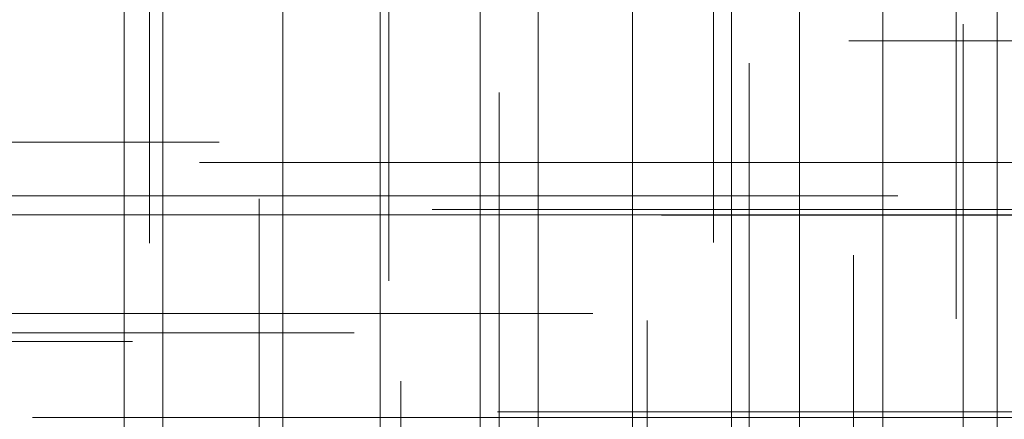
# Model space of a CAD drawing. Header units: millimetres. Extents: x -50 to 901, y -50 to 714.
# Tile 97 of 186: x -25.09 to -16.03, y 11.01 to 14.7. Entities that reach past the tile are written whole.
import ezdxf

# ---------------------------------------------------------------- set-up
doc = ezdxf.new("R2010")
doc.units = ezdxf.units.MM

# ---------------------------------------------------------------- blocks, each defined once
blk = doc.blocks.new('SW_CENTERMARKSYMBOL_104')
at = {"color": 0, "linetype": 'Continuous', "lineweight": 18}
for p, q in [((0, 5), (0, 5.5549)), ((0, 0), (0, 5))]:
    blk.add_line(p, q, dxfattribs=at)
blk = doc.blocks.new('SW_CENTERMARKSYMBOL_105')
at = {"color": 0, "linetype": 'Continuous', "lineweight": 18}
for p, q in [((0, 5), (0, 5.6463)), ((0, 0), (0, 5))]:
    blk.add_line(p, q, dxfattribs=at)
blk = doc.blocks.new('SW_CENTERMARKSYMBOL_106')
at = {"color": 0, "linetype": 'Continuous', "lineweight": 18}
for p, q in [((0, 5), (0, 5.5209)), ((0, 0), (0, 5))]:
    blk.add_line(p, q, dxfattribs=at)
blk = doc.blocks.new('SW_CENTERMARKSYMBOL_107')
at = {"color": 0, "linetype": 'Continuous', "lineweight": 18}
blk.add_line((0, 0), (0, 5), dxfattribs=at)
blk = doc.blocks.new('SW_CENTERMARKSYMBOL_108')
at = {"color": 0, "linetype": 'Continuous', "lineweight": 18}
for p, q in [((0, 5), (0, 5.5549)), ((0, 0), (0, 5))]:
    blk.add_line(p, q, dxfattribs=at)
blk = doc.blocks.new('SW_CENTERMARKSYMBOL_109')
at = {"color": 0, "linetype": 'Continuous', "lineweight": 18}
for p, q in [((0, 0), (5, 0)), ((5, 0), (5.6932, 0))]:
    blk.add_line(p, q, dxfattribs=at)
blk = doc.blocks.new('SW_CENTERMARKSYMBOL_110')
at = {"color": 0, "linetype": 'Continuous', "lineweight": 18}
for p, q in [((0, 0), (5, 0)), ((5, 0), (5.6585, 0))]:
    blk.add_line(p, q, dxfattribs=at)
blk = doc.blocks.new('SW_CENTERMARKSYMBOL_111')
at = {"color": 0, "linetype": 'Continuous', "lineweight": 18}
blk.add_line((0, 0), (0, 5), dxfattribs=at)
blk = doc.blocks.new('SW_CENTERMARKSYMBOL_114')
at = {"color": 0, "linetype": 'Continuous', "lineweight": 18}
for p, q in [((0, 5), (0, 5.6463)), ((0, 0), (0, 5))]:
    blk.add_line(p, q, dxfattribs=at)
blk = doc.blocks.new('SW_CENTERMARKSYMBOL_115')
at = {"color": 0, "linetype": 'Continuous', "lineweight": 18}
blk.add_line((0, 5), (0, 5.5209), dxfattribs=at)
blk = doc.blocks.new('SW_CENTERMARKSYMBOL_116')
at = {"color": 0, "linetype": 'Continuous', "lineweight": 18}
for p, q in [((0, 5), (0, 5.6063)), ((0, 0), (0, 5))]:
    blk.add_line(p, q, dxfattribs=at)
blk = doc.blocks.new('SW_CENTERMARKSYMBOL_120')
at = {"color": 0, "linetype": 'Continuous', "lineweight": 18}
for p, q in [((0, 0), (0, 5)), ((-5, 0), (-5.5209, 0)), ((0, 0), (-5, 0)), ((0, 0), (0, -5)), ((0, 0), (5, 0))]:
    blk.add_line(p, q, dxfattribs=at)
blk = doc.blocks.new('SW_CENTERMARKSYMBOL_121')
at = {"color": 0, "linetype": 'Continuous', "lineweight": 18}
blk.add_line((0, 0), (0, -5), dxfattribs=at)
blk = doc.blocks.new('SW_CENTERMARKSYMBOL_122')
at = {"color": 0, "linetype": 'Continuous', "lineweight": 18}
blk.add_line((0, 0), (0, -5), dxfattribs=at)
blk = doc.blocks.new('SW_CENTERMARKSYMBOL_123')
at = {"color": 0, "linetype": 'Continuous', "lineweight": 18}
for p, q in [((0, 0), (0, -5)), ((0, -5), (0, -5.6585))]:
    blk.add_line(p, q, dxfattribs=at)
blk = doc.blocks.new('SW_CENTERMARKSYMBOL_124')
at = {"color": 0, "linetype": 'Continuous', "lineweight": 18}
blk.add_line((0, 0), (0, -5), dxfattribs=at)
blk = doc.blocks.new('SW_CENTERMARKSYMBOL_126')
at = {"color": 0, "linetype": 'Continuous', "lineweight": 18}
for p, q in [((-5, 0), (-5.5549, 0)), ((0, 0), (-5, 0))]:
    blk.add_line(p, q, dxfattribs=at)
blk = doc.blocks.new('SW_CENTERMARKSYMBOL_127')
at = {"color": 0, "linetype": 'Continuous', "lineweight": 18}
for p, q in [((0, 0), (0, -5)), ((0, -5), (0, -5.6932))]:
    blk.add_line(p, q, dxfattribs=at)
blk = doc.blocks.new('SW_CENTERMARKSYMBOL_128')
at = {"color": 0, "linetype": 'Continuous', "lineweight": 18}
blk.add_line((0, 0), (0, 5), dxfattribs=at)
blk = doc.blocks.new('SW_CENTERMARKSYMBOL_129')
at = {"color": 0, "linetype": 'Continuous', "lineweight": 18}
for p, q in [((0, 0), (0, 5)), ((-5, 0), (-5.5209, 0)), ((0, 0), (-5, 0)), ((0, 0), (0, -5)), ((0, 0), (5, 0))]:
    blk.add_line(p, q, dxfattribs=at)
blk = doc.blocks.new('SW_CENTERMARKSYMBOL_130')
at = {"color": 0, "linetype": 'Continuous', "lineweight": 18}
for q in [(0, 5), (-5, 0), (0, -5), (5, 0)]:
    blk.add_line((0, 0), q, dxfattribs=at)
blk = doc.blocks.new('SW_CENTERMARKSYMBOL_131')
at = {"color": 0, "linetype": 'Continuous', "lineweight": 18}
for p, q in [((0, 0), (0, 5)), ((0, 0), (-5, 0)), ((0, 0), (0, -5)), ((0, 0), (5, 0)), ((5, 0), (5.6585, 0))]:
    blk.add_line(p, q, dxfattribs=at)
blk = doc.blocks.new('SW_CENTERMARKSYMBOL_132')
at = {"color": 0, "linetype": 'Continuous', "lineweight": 18}
blk.add_line((0, 0), (0, -5), dxfattribs=at)
blk = doc.blocks.new('SW_CENTERMARKSYMBOL_134')
at = {"color": 0, "linetype": 'Continuous', "lineweight": 18}
for p, q in [((-5, 0), (-5.5549, 0)), ((0, 0), (-5, 0))]:
    blk.add_line(p, q, dxfattribs=at)
blk = doc.blocks.new('SW_CENTERMARKSYMBOL_135')
at = {"color": 0, "linetype": 'Continuous', "lineweight": 18}
for p, q in [((-5, 0), (-5.6463, 0)), ((0, 0), (-5, 0))]:
    blk.add_line(p, q, dxfattribs=at)
blk = doc.blocks.new('SW_CENTERMARKSYMBOL_211')
at = {"color": 0, "linetype": 'Continuous', "lineweight": 18}
for p, q in [((-5, 0), (-5.5549, 0)), ((0, 0), (-5, 0))]:
    blk.add_line(p, q, dxfattribs=at)
blk = doc.blocks.new('SW_CENTERMARKSYMBOL_214')
at = {"color": 0, "linetype": 'Continuous', "lineweight": 18}
for p, q in [((0, 0), (0, -5)), ((0, -5), (0, -5.6585))]:
    blk.add_line(p, q, dxfattribs=at)
blk = doc.blocks.new('SW_CENTERMARKSYMBOL_215')
at = {"color": 0, "linetype": 'Continuous', "lineweight": 18}
for p, q in [((0, 0), (0, -5)), ((0, -5), (0, -5.6063))]:
    blk.add_line(p, q, dxfattribs=at)
blk = doc.blocks.new('SW_CENTERMARKSYMBOL_355')
at = {"color": 0, "linetype": 'Continuous', "lineweight": 18}
for p, q in [((0, 0), (5, 0)), ((5, 0), (5.5747, 0))]:
    blk.add_line(p, q, dxfattribs=at)
blk = doc.blocks.new('SW_CENTERMARKSYMBOL_356')
at = {"color": 0, "linetype": 'Continuous', "lineweight": 18}
for p, q in [((0, 0), (5, 0)), ((5, 0), (5.5747, 0))]:
    blk.add_line(p, q, dxfattribs=at)
blk = doc.blocks.new('SW_CENTERMARKSYMBOL_667')
at = {"color": 0, "linetype": 'Continuous', "lineweight": 18}
for p, q in [((0, 5), (0, 5.5549)), ((0, 0), (0, 5))]:
    blk.add_line(p, q, dxfattribs=at)
blk = doc.blocks.new('SW_CENTERMARKSYMBOL_668')
at = {"color": 0, "linetype": 'Continuous', "lineweight": 18}
for p, q in [((0, 5), (0, 5.6463)), ((0, 0), (0, 5))]:
    blk.add_line(p, q, dxfattribs=at)
blk = doc.blocks.new('SW_CENTERMARKSYMBOL_669')
at = {"color": 0, "linetype": 'Continuous', "lineweight": 18}
for p, q in [((0, 5), (0, 5.5209)), ((0, 0), (0, 5))]:
    blk.add_line(p, q, dxfattribs=at)
blk = doc.blocks.new('SW_CENTERMARKSYMBOL_670')
at = {"color": 0, "linetype": 'Continuous', "lineweight": 18}
blk.add_line((0, 0), (0, 5), dxfattribs=at)
blk = doc.blocks.new('SW_CENTERMARKSYMBOL_671')
at = {"color": 0, "linetype": 'Continuous', "lineweight": 18}
for p, q in [((0, 5), (0, 5.5549)), ((0, 0), (0, 5))]:
    blk.add_line(p, q, dxfattribs=at)
blk = doc.blocks.new('SW_CENTERMARKSYMBOL_672')
at = {"color": 0, "linetype": 'Continuous', "lineweight": 18}
for p, q in [((0, 0), (5, 0)), ((5, 0), (5.6932, 0))]:
    blk.add_line(p, q, dxfattribs=at)
blk = doc.blocks.new('SW_CENTERMARKSYMBOL_673')
at = {"color": 0, "linetype": 'Continuous', "lineweight": 18}
for p, q in [((0, 0), (5, 0)), ((5, 0), (5.6585, 0))]:
    blk.add_line(p, q, dxfattribs=at)
blk = doc.blocks.new('SW_CENTERMARKSYMBOL_674')
at = {"color": 0, "linetype": 'Continuous', "lineweight": 18}
blk.add_line((0, 0), (0, 5), dxfattribs=at)
blk = doc.blocks.new('SW_CENTERMARKSYMBOL_677')
at = {"color": 0, "linetype": 'Continuous', "lineweight": 18}
for p, q in [((0, 5), (0, 5.6463)), ((0, 0), (0, 5))]:
    blk.add_line(p, q, dxfattribs=at)
blk = doc.blocks.new('SW_CENTERMARKSYMBOL_678')
at = {"color": 0, "linetype": 'Continuous', "lineweight": 18}
blk.add_line((0, 5), (0, 5.5209), dxfattribs=at)
blk = doc.blocks.new('SW_CENTERMARKSYMBOL_679')
at = {"color": 0, "linetype": 'Continuous', "lineweight": 18}
for p, q in [((0, 5), (0, 5.6063)), ((0, 0), (0, 5))]:
    blk.add_line(p, q, dxfattribs=at)
blk = doc.blocks.new('SW_CENTERMARKSYMBOL_683')
at = {"color": 0, "linetype": 'Continuous', "lineweight": 18}
for p, q in [((0, 0), (0, 5)), ((-5, 0), (-5.5209, 0)), ((0, 0), (-5, 0)), ((0, 0), (0, -5)), ((0, 0), (5, 0))]:
    blk.add_line(p, q, dxfattribs=at)
blk = doc.blocks.new('SW_CENTERMARKSYMBOL_684')
at = {"color": 0, "linetype": 'Continuous', "lineweight": 18}
blk.add_line((0, 0), (0, -5), dxfattribs=at)
blk = doc.blocks.new('SW_CENTERMARKSYMBOL_685')
at = {"color": 0, "linetype": 'Continuous', "lineweight": 18}
blk.add_line((0, 0), (0, -5), dxfattribs=at)
blk = doc.blocks.new('SW_CENTERMARKSYMBOL_686')
at = {"color": 0, "linetype": 'Continuous', "lineweight": 18}
for p, q in [((0, 0), (0, -5)), ((0, -5), (0, -5.6585))]:
    blk.add_line(p, q, dxfattribs=at)
blk = doc.blocks.new('SW_CENTERMARKSYMBOL_687')
at = {"color": 0, "linetype": 'Continuous', "lineweight": 18}
blk.add_line((0, 0), (0, -5), dxfattribs=at)
blk = doc.blocks.new('SW_CENTERMARKSYMBOL_689')
at = {"color": 0, "linetype": 'Continuous', "lineweight": 18}
for p, q in [((-5, 0), (-5.5549, 0)), ((0, 0), (-5, 0))]:
    blk.add_line(p, q, dxfattribs=at)
blk = doc.blocks.new('SW_CENTERMARKSYMBOL_690')
at = {"color": 0, "linetype": 'Continuous', "lineweight": 18}
for p, q in [((0, 0), (0, -5)), ((0, -5), (0, -5.6932))]:
    blk.add_line(p, q, dxfattribs=at)
blk = doc.blocks.new('SW_CENTERMARKSYMBOL_691')
at = {"color": 0, "linetype": 'Continuous', "lineweight": 18}
blk.add_line((0, 0), (0, 5), dxfattribs=at)
blk = doc.blocks.new('SW_CENTERMARKSYMBOL_692')
at = {"color": 0, "linetype": 'Continuous', "lineweight": 18}
for p, q in [((0, 0), (0, 5)), ((-5, 0), (-5.5209, 0)), ((0, 0), (-5, 0)), ((0, 0), (0, -5)), ((0, 0), (5, 0))]:
    blk.add_line(p, q, dxfattribs=at)
blk = doc.blocks.new('SW_CENTERMARKSYMBOL_693')
at = {"color": 0, "linetype": 'Continuous', "lineweight": 18}
for q in [(0, 5), (-5, 0), (0, -5), (5, 0)]:
    blk.add_line((0, 0), q, dxfattribs=at)
blk = doc.blocks.new('SW_CENTERMARKSYMBOL_694')
at = {"color": 0, "linetype": 'Continuous', "lineweight": 18}
for p, q in [((0, 0), (0, 5)), ((0, 0), (-5, 0)), ((0, 0), (0, -5)), ((0, 0), (5, 0)), ((5, 0), (5.6585, 0))]:
    blk.add_line(p, q, dxfattribs=at)
blk = doc.blocks.new('SW_CENTERMARKSYMBOL_695')
at = {"color": 0, "linetype": 'Continuous', "lineweight": 18}
blk.add_line((0, 0), (0, -5), dxfattribs=at)
blk = doc.blocks.new('SW_CENTERMARKSYMBOL_697')
at = {"color": 0, "linetype": 'Continuous', "lineweight": 18}
for p, q in [((-5, 0), (-5.5549, 0)), ((0, 0), (-5, 0))]:
    blk.add_line(p, q, dxfattribs=at)
blk = doc.blocks.new('SW_CENTERMARKSYMBOL_698')
at = {"color": 0, "linetype": 'Continuous', "lineweight": 18}
for p, q in [((-5, 0), (-5.6463, 0)), ((0, 0), (-5, 0))]:
    blk.add_line(p, q, dxfattribs=at)
blk = doc.blocks.new('SW_CENTERMARKSYMBOL_774')
at = {"color": 0, "linetype": 'Continuous', "lineweight": 18}
for p, q in [((-5, 0), (-5.5549, 0)), ((0, 0), (-5, 0))]:
    blk.add_line(p, q, dxfattribs=at)
blk = doc.blocks.new('SW_CENTERMARKSYMBOL_777')
at = {"color": 0, "linetype": 'Continuous', "lineweight": 18}
for p, q in [((0, 0), (0, -5)), ((0, -5), (0, -5.6585))]:
    blk.add_line(p, q, dxfattribs=at)
blk = doc.blocks.new('SW_CENTERMARKSYMBOL_778')
at = {"color": 0, "linetype": 'Continuous', "lineweight": 18}
for p, q in [((0, 0), (0, -5)), ((0, -5), (0, -5.6063))]:
    blk.add_line(p, q, dxfattribs=at)
blk = doc.blocks.new('SW_CENTERMARKSYMBOL_918')
at = {"color": 0, "linetype": 'Continuous', "lineweight": 18}
for p, q in [((0, 0), (5, 0)), ((5, 0), (5.5747, 0))]:
    blk.add_line(p, q, dxfattribs=at)
blk = doc.blocks.new('SW_CENTERMARKSYMBOL_919')
at = {"color": 0, "linetype": 'Continuous', "lineweight": 18}
for p, q in [((0, 0), (5, 0)), ((5, 0), (5.5747, 0))]:
    blk.add_line(p, q, dxfattribs=at)
blk = doc.blocks.new('SW_CENTERMARKSYMBOL_1230')
at = {"color": 0, "linetype": 'Continuous', "lineweight": 18}
for p, q in [((0, 5), (0, 5.5549)), ((0, 0), (0, 5))]:
    blk.add_line(p, q, dxfattribs=at)
blk = doc.blocks.new('SW_CENTERMARKSYMBOL_1231')
at = {"color": 0, "linetype": 'Continuous', "lineweight": 18}
for p, q in [((0, 5), (0, 5.6463)), ((0, 0), (0, 5))]:
    blk.add_line(p, q, dxfattribs=at)
blk = doc.blocks.new('SW_CENTERMARKSYMBOL_1232')
at = {"color": 0, "linetype": 'Continuous', "lineweight": 18}
for p, q in [((0, 5), (0, 5.5209)), ((0, 0), (0, 5))]:
    blk.add_line(p, q, dxfattribs=at)
blk = doc.blocks.new('SW_CENTERMARKSYMBOL_1233')
at = {"color": 0, "linetype": 'Continuous', "lineweight": 18}
blk.add_line((0, 0), (0, 5), dxfattribs=at)
blk = doc.blocks.new('SW_CENTERMARKSYMBOL_1234')
at = {"color": 0, "linetype": 'Continuous', "lineweight": 18}
for p, q in [((0, 5), (0, 5.5549)), ((0, 0), (0, 5))]:
    blk.add_line(p, q, dxfattribs=at)
blk = doc.blocks.new('SW_CENTERMARKSYMBOL_1235')
at = {"color": 0, "linetype": 'Continuous', "lineweight": 18}
for p, q in [((0, 0), (5, 0)), ((5, 0), (5.6932, 0))]:
    blk.add_line(p, q, dxfattribs=at)
blk = doc.blocks.new('SW_CENTERMARKSYMBOL_1236')
at = {"color": 0, "linetype": 'Continuous', "lineweight": 18}
for p, q in [((0, 0), (5, 0)), ((5, 0), (5.6585, 0))]:
    blk.add_line(p, q, dxfattribs=at)
blk = doc.blocks.new('SW_CENTERMARKSYMBOL_1237')
at = {"color": 0, "linetype": 'Continuous', "lineweight": 18}
blk.add_line((0, 0), (0, 5), dxfattribs=at)
blk = doc.blocks.new('SW_CENTERMARKSYMBOL_1240')
at = {"color": 0, "linetype": 'Continuous', "lineweight": 18}
for p, q in [((0, 5), (0, 5.6463)), ((0, 0), (0, 5))]:
    blk.add_line(p, q, dxfattribs=at)
blk = doc.blocks.new('SW_CENTERMARKSYMBOL_1241')
at = {"color": 0, "linetype": 'Continuous', "lineweight": 18}
blk.add_line((0, 5), (0, 5.5209), dxfattribs=at)
blk = doc.blocks.new('SW_CENTERMARKSYMBOL_1242')
at = {"color": 0, "linetype": 'Continuous', "lineweight": 18}
for p, q in [((0, 5), (0, 5.6063)), ((0, 0), (0, 5))]:
    blk.add_line(p, q, dxfattribs=at)
blk = doc.blocks.new('SW_CENTERMARKSYMBOL_1246')
at = {"color": 0, "linetype": 'Continuous', "lineweight": 18}
for p, q in [((0, 0), (0, 5)), ((-5, 0), (-5.5209, 0)), ((0, 0), (-5, 0)), ((0, 0), (0, -5)), ((0, 0), (5, 0))]:
    blk.add_line(p, q, dxfattribs=at)
blk = doc.blocks.new('SW_CENTERMARKSYMBOL_1247')
at = {"color": 0, "linetype": 'Continuous', "lineweight": 18}
blk.add_line((0, 0), (0, -5), dxfattribs=at)
blk = doc.blocks.new('SW_CENTERMARKSYMBOL_1248')
at = {"color": 0, "linetype": 'Continuous', "lineweight": 18}
blk.add_line((0, 0), (0, -5), dxfattribs=at)
blk = doc.blocks.new('SW_CENTERMARKSYMBOL_1249')
at = {"color": 0, "linetype": 'Continuous', "lineweight": 18}
for p, q in [((0, 0), (0, -5)), ((0, -5), (0, -5.6585))]:
    blk.add_line(p, q, dxfattribs=at)
blk = doc.blocks.new('SW_CENTERMARKSYMBOL_1250')
at = {"color": 0, "linetype": 'Continuous', "lineweight": 18}
blk.add_line((0, 0), (0, -5), dxfattribs=at)
blk = doc.blocks.new('SW_CENTERMARKSYMBOL_1252')
at = {"color": 0, "linetype": 'Continuous', "lineweight": 18}
for p, q in [((-5, 0), (-5.5549, 0)), ((0, 0), (-5, 0))]:
    blk.add_line(p, q, dxfattribs=at)
blk = doc.blocks.new('SW_CENTERMARKSYMBOL_1253')
at = {"color": 0, "linetype": 'Continuous', "lineweight": 18}
for p, q in [((0, 0), (0, -5)), ((0, -5), (0, -5.6932))]:
    blk.add_line(p, q, dxfattribs=at)
blk = doc.blocks.new('SW_CENTERMARKSYMBOL_1254')
at = {"color": 0, "linetype": 'Continuous', "lineweight": 18}
blk.add_line((0, 0), (0, 5), dxfattribs=at)
blk = doc.blocks.new('SW_CENTERMARKSYMBOL_1255')
at = {"color": 0, "linetype": 'Continuous', "lineweight": 18}
for p, q in [((0, 0), (0, 5)), ((-5, 0), (-5.5209, 0)), ((0, 0), (-5, 0)), ((0, 0), (0, -5)), ((0, 0), (5, 0))]:
    blk.add_line(p, q, dxfattribs=at)
blk = doc.blocks.new('SW_CENTERMARKSYMBOL_1256')
at = {"color": 0, "linetype": 'Continuous', "lineweight": 18}
for q in [(0, 5), (-5, 0), (0, -5), (5, 0)]:
    blk.add_line((0, 0), q, dxfattribs=at)
blk = doc.blocks.new('SW_CENTERMARKSYMBOL_1257')
at = {"color": 0, "linetype": 'Continuous', "lineweight": 18}
for p, q in [((0, 0), (0, 5)), ((0, 0), (-5, 0)), ((0, 0), (0, -5)), ((0, 0), (5, 0)), ((5, 0), (5.6585, 0))]:
    blk.add_line(p, q, dxfattribs=at)
blk = doc.blocks.new('SW_CENTERMARKSYMBOL_1258')
at = {"color": 0, "linetype": 'Continuous', "lineweight": 18}
blk.add_line((0, 0), (0, -5), dxfattribs=at)
blk = doc.blocks.new('SW_CENTERMARKSYMBOL_1260')
at = {"color": 0, "linetype": 'Continuous', "lineweight": 18}
for p, q in [((-5, 0), (-5.5549, 0)), ((0, 0), (-5, 0))]:
    blk.add_line(p, q, dxfattribs=at)
blk = doc.blocks.new('SW_CENTERMARKSYMBOL_1261')
at = {"color": 0, "linetype": 'Continuous', "lineweight": 18}
for p, q in [((-5, 0), (-5.6463, 0)), ((0, 0), (-5, 0))]:
    blk.add_line(p, q, dxfattribs=at)
blk = doc.blocks.new('SW_CENTERMARKSYMBOL_1337')
at = {"color": 0, "linetype": 'Continuous', "lineweight": 18}
for p, q in [((-5, 0), (-5.5549, 0)), ((0, 0), (-5, 0))]:
    blk.add_line(p, q, dxfattribs=at)
blk = doc.blocks.new('SW_CENTERMARKSYMBOL_1340')
at = {"color": 0, "linetype": 'Continuous', "lineweight": 18}
for p, q in [((0, 0), (0, -5)), ((0, -5), (0, -5.6585))]:
    blk.add_line(p, q, dxfattribs=at)
blk = doc.blocks.new('SW_CENTERMARKSYMBOL_1341')
at = {"color": 0, "linetype": 'Continuous', "lineweight": 18}
for p, q in [((0, 0), (0, -5)), ((0, -5), (0, -5.6063))]:
    blk.add_line(p, q, dxfattribs=at)
blk = doc.blocks.new('SW_CENTERMARKSYMBOL_1481')
at = {"color": 0, "linetype": 'Continuous', "lineweight": 18}
for p, q in [((0, 0), (5, 0)), ((5, 0), (5.5747, 0))]:
    blk.add_line(p, q, dxfattribs=at)
blk = doc.blocks.new('SW_CENTERMARKSYMBOL_1482')
at = {"color": 0, "linetype": 'Continuous', "lineweight": 18}
for p, q in [((0, 0), (5, 0)), ((5, 0), (5.5747, 0))]:
    blk.add_line(p, q, dxfattribs=at)
blk = doc.blocks.new('SW_CENTERMARKSYMBOL_1793')
at = {"color": 0, "linetype": 'Continuous', "lineweight": 18}
for p, q in [((0, 5), (0, 5.5549)), ((0, 0), (0, 5))]:
    blk.add_line(p, q, dxfattribs=at)
blk = doc.blocks.new('SW_CENTERMARKSYMBOL_1794')
at = {"color": 0, "linetype": 'Continuous', "lineweight": 18}
for p, q in [((0, 5), (0, 5.6463)), ((0, 0), (0, 5))]:
    blk.add_line(p, q, dxfattribs=at)
blk = doc.blocks.new('SW_CENTERMARKSYMBOL_1795')
at = {"color": 0, "linetype": 'Continuous', "lineweight": 18}
for p, q in [((0, 5), (0, 5.5209)), ((0, 0), (0, 5))]:
    blk.add_line(p, q, dxfattribs=at)
blk = doc.blocks.new('SW_CENTERMARKSYMBOL_1796')
at = {"color": 0, "linetype": 'Continuous', "lineweight": 18}
blk.add_line((0, 0), (0, 5), dxfattribs=at)
blk = doc.blocks.new('SW_CENTERMARKSYMBOL_1797')
at = {"color": 0, "linetype": 'Continuous', "lineweight": 18}
for p, q in [((0, 5), (0, 5.5549)), ((0, 0), (0, 5))]:
    blk.add_line(p, q, dxfattribs=at)
blk = doc.blocks.new('SW_CENTERMARKSYMBOL_1798')
at = {"color": 0, "linetype": 'Continuous', "lineweight": 18}
for p, q in [((0, 0), (5, 0)), ((5, 0), (5.6932, 0))]:
    blk.add_line(p, q, dxfattribs=at)
blk = doc.blocks.new('SW_CENTERMARKSYMBOL_1799')
at = {"color": 0, "linetype": 'Continuous', "lineweight": 18}
for p, q in [((0, 0), (5, 0)), ((5, 0), (5.6585, 0))]:
    blk.add_line(p, q, dxfattribs=at)
blk = doc.blocks.new('SW_CENTERMARKSYMBOL_1800')
at = {"color": 0, "linetype": 'Continuous', "lineweight": 18}
blk.add_line((0, 0), (0, 5), dxfattribs=at)
blk = doc.blocks.new('SW_CENTERMARKSYMBOL_1803')
at = {"color": 0, "linetype": 'Continuous', "lineweight": 18}
for p, q in [((0, 5), (0, 5.6463)), ((0, 0), (0, 5))]:
    blk.add_line(p, q, dxfattribs=at)
blk = doc.blocks.new('SW_CENTERMARKSYMBOL_1804')
at = {"color": 0, "linetype": 'Continuous', "lineweight": 18}
blk.add_line((0, 5), (0, 5.5209), dxfattribs=at)
blk = doc.blocks.new('SW_CENTERMARKSYMBOL_1805')
at = {"color": 0, "linetype": 'Continuous', "lineweight": 18}
for p, q in [((0, 5), (0, 5.6063)), ((0, 0), (0, 5))]:
    blk.add_line(p, q, dxfattribs=at)
blk = doc.blocks.new('SW_CENTERMARKSYMBOL_1809')
at = {"color": 0, "linetype": 'Continuous', "lineweight": 18}
for p, q in [((0, 0), (0, 5)), ((-5, 0), (-5.5209, 0)), ((0, 0), (-5, 0)), ((0, 0), (0, -5)), ((0, 0), (5, 0))]:
    blk.add_line(p, q, dxfattribs=at)
blk = doc.blocks.new('SW_CENTERMARKSYMBOL_1810')
at = {"color": 0, "linetype": 'Continuous', "lineweight": 18}
blk.add_line((0, 0), (0, -5), dxfattribs=at)
blk = doc.blocks.new('SW_CENTERMARKSYMBOL_1811')
at = {"color": 0, "linetype": 'Continuous', "lineweight": 18}
blk.add_line((0, 0), (0, -5), dxfattribs=at)
blk = doc.blocks.new('SW_CENTERMARKSYMBOL_1812')
at = {"color": 0, "linetype": 'Continuous', "lineweight": 18}
for p, q in [((0, 0), (0, -5)), ((0, -5), (0, -5.6585))]:
    blk.add_line(p, q, dxfattribs=at)
blk = doc.blocks.new('SW_CENTERMARKSYMBOL_1813')
at = {"color": 0, "linetype": 'Continuous', "lineweight": 18}
blk.add_line((0, 0), (0, -5), dxfattribs=at)
blk = doc.blocks.new('SW_CENTERMARKSYMBOL_1815')
at = {"color": 0, "linetype": 'Continuous', "lineweight": 18}
for p, q in [((-5, 0), (-5.5549, 0)), ((0, 0), (-5, 0))]:
    blk.add_line(p, q, dxfattribs=at)
blk = doc.blocks.new('SW_CENTERMARKSYMBOL_1816')
at = {"color": 0, "linetype": 'Continuous', "lineweight": 18}
for p, q in [((0, 0), (0, -5)), ((0, -5), (0, -5.6932))]:
    blk.add_line(p, q, dxfattribs=at)
blk = doc.blocks.new('SW_CENTERMARKSYMBOL_1817')
at = {"color": 0, "linetype": 'Continuous', "lineweight": 18}
blk.add_line((0, 0), (0, 5), dxfattribs=at)
blk = doc.blocks.new('SW_CENTERMARKSYMBOL_1818')
at = {"color": 0, "linetype": 'Continuous', "lineweight": 18}
for p, q in [((0, 0), (0, 5)), ((-5, 0), (-5.5209, 0)), ((0, 0), (-5, 0)), ((0, 0), (0, -5)), ((0, 0), (5, 0))]:
    blk.add_line(p, q, dxfattribs=at)
blk = doc.blocks.new('SW_CENTERMARKSYMBOL_1819')
at = {"color": 0, "linetype": 'Continuous', "lineweight": 18}
for q in [(0, 5), (-5, 0), (0, -5), (5, 0)]:
    blk.add_line((0, 0), q, dxfattribs=at)
blk = doc.blocks.new('SW_CENTERMARKSYMBOL_1820')
at = {"color": 0, "linetype": 'Continuous', "lineweight": 18}
for p, q in [((0, 0), (0, 5)), ((0, 0), (-5, 0)), ((0, 0), (0, -5)), ((0, 0), (5, 0)), ((5, 0), (5.6585, 0))]:
    blk.add_line(p, q, dxfattribs=at)
blk = doc.blocks.new('SW_CENTERMARKSYMBOL_1821')
at = {"color": 0, "linetype": 'Continuous', "lineweight": 18}
blk.add_line((0, 0), (0, -5), dxfattribs=at)
blk = doc.blocks.new('SW_CENTERMARKSYMBOL_1823')
at = {"color": 0, "linetype": 'Continuous', "lineweight": 18}
for p, q in [((-5, 0), (-5.5549, 0)), ((0, 0), (-5, 0))]:
    blk.add_line(p, q, dxfattribs=at)
blk = doc.blocks.new('SW_CENTERMARKSYMBOL_1824')
at = {"color": 0, "linetype": 'Continuous', "lineweight": 18}
for p, q in [((-5, 0), (-5.6463, 0)), ((0, 0), (-5, 0))]:
    blk.add_line(p, q, dxfattribs=at)
blk = doc.blocks.new('SW_CENTERMARKSYMBOL_1900')
at = {"color": 0, "linetype": 'Continuous', "lineweight": 18}
for p, q in [((-5, 0), (-5.5549, 0)), ((0, 0), (-5, 0))]:
    blk.add_line(p, q, dxfattribs=at)
blk = doc.blocks.new('SW_CENTERMARKSYMBOL_1903')
at = {"color": 0, "linetype": 'Continuous', "lineweight": 18}
for p, q in [((0, 0), (0, -5)), ((0, -5), (0, -5.6585))]:
    blk.add_line(p, q, dxfattribs=at)
blk = doc.blocks.new('SW_CENTERMARKSYMBOL_1904')
at = {"color": 0, "linetype": 'Continuous', "lineweight": 18}
for p, q in [((0, 0), (0, -5)), ((0, -5), (0, -5.6063))]:
    blk.add_line(p, q, dxfattribs=at)
blk = doc.blocks.new('SW_CENTERMARKSYMBOL_2044')
at = {"color": 0, "linetype": 'Continuous', "lineweight": 18}
for p, q in [((0, 0), (5, 0)), ((5, 0), (5.5747, 0))]:
    blk.add_line(p, q, dxfattribs=at)
blk = doc.blocks.new('SW_CENTERMARKSYMBOL_2045')
at = {"color": 0, "linetype": 'Continuous', "lineweight": 18}
for p, q in [((0, 0), (5, 0)), ((5, 0), (5.5747, 0))]:
    blk.add_line(p, q, dxfattribs=at)
blk = doc.blocks.new('SW_CENTERMARKSYMBOL_2356')
at = {"color": 0, "linetype": 'Continuous', "lineweight": 18}
for p, q in [((0, 5), (0, 5.5549)), ((0, 0), (0, 5))]:
    blk.add_line(p, q, dxfattribs=at)
blk = doc.blocks.new('SW_CENTERMARKSYMBOL_2357')
at = {"color": 0, "linetype": 'Continuous', "lineweight": 18}
for p, q in [((0, 5), (0, 5.6463)), ((0, 0), (0, 5))]:
    blk.add_line(p, q, dxfattribs=at)
blk = doc.blocks.new('SW_CENTERMARKSYMBOL_2358')
at = {"color": 0, "linetype": 'Continuous', "lineweight": 18}
for p, q in [((0, 5), (0, 5.5209)), ((0, 0), (0, 5))]:
    blk.add_line(p, q, dxfattribs=at)
blk = doc.blocks.new('SW_CENTERMARKSYMBOL_2359')
at = {"color": 0, "linetype": 'Continuous', "lineweight": 18}
blk.add_line((0, 0), (0, 5), dxfattribs=at)
blk = doc.blocks.new('SW_CENTERMARKSYMBOL_2360')
at = {"color": 0, "linetype": 'Continuous', "lineweight": 18}
for p, q in [((0, 5), (0, 5.5549)), ((0, 0), (0, 5))]:
    blk.add_line(p, q, dxfattribs=at)
blk = doc.blocks.new('SW_CENTERMARKSYMBOL_2361')
at = {"color": 0, "linetype": 'Continuous', "lineweight": 18}
for p, q in [((0, 0), (5, 0)), ((5, 0), (5.6932, 0))]:
    blk.add_line(p, q, dxfattribs=at)
blk = doc.blocks.new('SW_CENTERMARKSYMBOL_2362')
at = {"color": 0, "linetype": 'Continuous', "lineweight": 18}
for p, q in [((0, 0), (5, 0)), ((5, 0), (5.6585, 0))]:
    blk.add_line(p, q, dxfattribs=at)
blk = doc.blocks.new('SW_CENTERMARKSYMBOL_2363')
at = {"color": 0, "linetype": 'Continuous', "lineweight": 18}
blk.add_line((0, 0), (0, 5), dxfattribs=at)
blk = doc.blocks.new('SW_CENTERMARKSYMBOL_2366')
at = {"color": 0, "linetype": 'Continuous', "lineweight": 18}
for p, q in [((0, 5), (0, 5.6463)), ((0, 0), (0, 5))]:
    blk.add_line(p, q, dxfattribs=at)
blk = doc.blocks.new('SW_CENTERMARKSYMBOL_2367')
at = {"color": 0, "linetype": 'Continuous', "lineweight": 18}
blk.add_line((0, 5), (0, 5.5209), dxfattribs=at)
blk = doc.blocks.new('SW_CENTERMARKSYMBOL_2368')
at = {"color": 0, "linetype": 'Continuous', "lineweight": 18}
for p, q in [((0, 5), (0, 5.6063)), ((0, 0), (0, 5))]:
    blk.add_line(p, q, dxfattribs=at)
blk = doc.blocks.new('SW_CENTERMARKSYMBOL_2372')
at = {"color": 0, "linetype": 'Continuous', "lineweight": 18}
for p, q in [((0, 0), (0, 5)), ((-5, 0), (-5.5209, 0)), ((0, 0), (-5, 0)), ((0, 0), (0, -5)), ((0, 0), (5, 0))]:
    blk.add_line(p, q, dxfattribs=at)
blk = doc.blocks.new('SW_CENTERMARKSYMBOL_2373')
at = {"color": 0, "linetype": 'Continuous', "lineweight": 18}
blk.add_line((0, 0), (0, -5), dxfattribs=at)
blk = doc.blocks.new('SW_CENTERMARKSYMBOL_2374')
at = {"color": 0, "linetype": 'Continuous', "lineweight": 18}
blk.add_line((0, 0), (0, -5), dxfattribs=at)
blk = doc.blocks.new('SW_CENTERMARKSYMBOL_2375')
at = {"color": 0, "linetype": 'Continuous', "lineweight": 18}
for p, q in [((0, 0), (0, -5)), ((0, -5), (0, -5.6585))]:
    blk.add_line(p, q, dxfattribs=at)
blk = doc.blocks.new('SW_CENTERMARKSYMBOL_2376')
at = {"color": 0, "linetype": 'Continuous', "lineweight": 18}
blk.add_line((0, 0), (0, -5), dxfattribs=at)
blk = doc.blocks.new('SW_CENTERMARKSYMBOL_2378')
at = {"color": 0, "linetype": 'Continuous', "lineweight": 18}
for p, q in [((-5, 0), (-5.5549, 0)), ((0, 0), (-5, 0))]:
    blk.add_line(p, q, dxfattribs=at)
blk = doc.blocks.new('SW_CENTERMARKSYMBOL_2379')
at = {"color": 0, "linetype": 'Continuous', "lineweight": 18}
for p, q in [((0, 0), (0, -5)), ((0, -5), (0, -5.6932))]:
    blk.add_line(p, q, dxfattribs=at)
blk = doc.blocks.new('SW_CENTERMARKSYMBOL_2380')
at = {"color": 0, "linetype": 'Continuous', "lineweight": 18}
blk.add_line((0, 0), (0, 5), dxfattribs=at)
blk = doc.blocks.new('SW_CENTERMARKSYMBOL_2381')
at = {"color": 0, "linetype": 'Continuous', "lineweight": 18}
for p, q in [((0, 0), (0, 5)), ((-5, 0), (-5.5209, 0)), ((0, 0), (-5, 0)), ((0, 0), (0, -5)), ((0, 0), (5, 0))]:
    blk.add_line(p, q, dxfattribs=at)
blk = doc.blocks.new('SW_CENTERMARKSYMBOL_2382')
at = {"color": 0, "linetype": 'Continuous', "lineweight": 18}
for q in [(0, 5), (-5, 0), (0, -5), (5, 0)]:
    blk.add_line((0, 0), q, dxfattribs=at)
blk = doc.blocks.new('SW_CENTERMARKSYMBOL_2383')
at = {"color": 0, "linetype": 'Continuous', "lineweight": 18}
for p, q in [((0, 0), (0, 5)), ((0, 0), (-5, 0)), ((0, 0), (0, -5)), ((0, 0), (5, 0)), ((5, 0), (5.6585, 0))]:
    blk.add_line(p, q, dxfattribs=at)
blk = doc.blocks.new('SW_CENTERMARKSYMBOL_2384')
at = {"color": 0, "linetype": 'Continuous', "lineweight": 18}
blk.add_line((0, 0), (0, -5), dxfattribs=at)
blk = doc.blocks.new('SW_CENTERMARKSYMBOL_2386')
at = {"color": 0, "linetype": 'Continuous', "lineweight": 18}
for p, q in [((-5, 0), (-5.5549, 0)), ((0, 0), (-5, 0))]:
    blk.add_line(p, q, dxfattribs=at)
blk = doc.blocks.new('SW_CENTERMARKSYMBOL_2387')
at = {"color": 0, "linetype": 'Continuous', "lineweight": 18}
for p, q in [((-5, 0), (-5.6463, 0)), ((0, 0), (-5, 0))]:
    blk.add_line(p, q, dxfattribs=at)
blk = doc.blocks.new('SW_CENTERMARKSYMBOL_2463')
at = {"color": 0, "linetype": 'Continuous', "lineweight": 18}
for p, q in [((-5, 0), (-5.5549, 0)), ((0, 0), (-5, 0))]:
    blk.add_line(p, q, dxfattribs=at)
blk = doc.blocks.new('SW_CENTERMARKSYMBOL_2466')
at = {"color": 0, "linetype": 'Continuous', "lineweight": 18}
for p, q in [((0, 0), (0, -5)), ((0, -5), (0, -5.6585))]:
    blk.add_line(p, q, dxfattribs=at)
blk = doc.blocks.new('SW_CENTERMARKSYMBOL_2467')
at = {"color": 0, "linetype": 'Continuous', "lineweight": 18}
for p, q in [((0, 0), (0, -5)), ((0, -5), (0, -5.6063))]:
    blk.add_line(p, q, dxfattribs=at)
blk = doc.blocks.new('SW_CENTERMARKSYMBOL_2607')
at = {"color": 0, "linetype": 'Continuous', "lineweight": 18}
for p, q in [((0, 0), (5, 0)), ((5, 0), (5.5747, 0))]:
    blk.add_line(p, q, dxfattribs=at)
blk = doc.blocks.new('SW_CENTERMARKSYMBOL_2608')
at = {"color": 0, "linetype": 'Continuous', "lineweight": 18}
for p, q in [((0, 0), (5, 0)), ((5, 0), (5.5747, 0))]:
    blk.add_line(p, q, dxfattribs=at)

msp = doc.modelspace()

# ---------------------------------------------------------------- linework, layer by layer
at = {"color": 7, "linetype": 'Continuous', "lineweight": 25}
for radius in [45, 45, 45, 45, 45, 43.8964, 43.8964, 43.8964, 43.8964, 43.8964, 43.6219, 43.6219, 43.6219, 43.6219, 43.6219, 42.2814, 42.2814, 42.2814, 42.2814, 42.2814, 35.2814, 35.2814, 35.2814, 35.2814, 35.2814, 33.2814, 33.2814, 33.2814, 33.2814, 33.2814]:
    msp.add_circle((0, 0), radius, dxfattribs=at)
msp.add_arc((0, 0), 50, 94.01152, 175.98848, dxfattribs=at)
msp.add_arc((0, 0), 50, 94.01152, 175.98848, dxfattribs=at)
msp.add_arc((0, 0), 50, 94.01152, 175.98848, dxfattribs=at)
msp.add_arc((0, 0), 50, 94.01152, 175.98848, dxfattribs=at)
msp.add_arc((0, 0), 50, 94.01152, 175.98848, dxfattribs=at)

# ---------------------------------------------------------------- block references
at = {"color": 7, "linetype": 'Continuous', "lineweight": 18}
for name, p in [('SW_CENTERMARKSYMBOL_127', (-23.8996, 18.329)), ('SW_CENTERMARKSYMBOL_690', (-23.8996, 18.329)), ('SW_CENTERMARKSYMBOL_1253', (-23.8996, 18.329)), ('SW_CENTERMARKSYMBOL_1816', (-23.8996, 18.329)), ('SW_CENTERMARKSYMBOL_2379', (-23.8996, 18.329)), ('SW_CENTERMARKSYMBOL_214', (-18.7092, 18.2996)), ('SW_CENTERMARKSYMBOL_777', (-18.7092, 18.2996)), ('SW_CENTERMARKSYMBOL_1340', (-18.7092, 18.2996)), ('SW_CENTERMARKSYMBOL_1903', (-18.7092, 18.2996)), ('SW_CENTERMARKSYMBOL_2466', (-18.7092, 18.2996)), ('SW_CENTERMARKSYMBOL_123', (-21.6957, 17.9482)), ('SW_CENTERMARKSYMBOL_686', (-21.6957, 17.9482)), ('SW_CENTERMARKSYMBOL_1249', (-21.6957, 17.9482)), ('SW_CENTERMARKSYMBOL_1812', (-21.6957, 17.9482)), ('SW_CENTERMARKSYMBOL_2375', (-21.6957, 17.9482)), ('SW_CENTERMARKSYMBOL_215', (-16.4754, 17.5445)), ('SW_CENTERMARKSYMBOL_778', (-16.4754, 17.5445)), ('SW_CENTERMARKSYMBOL_1341', (-16.4754, 17.5445)), ('SW_CENTERMARKSYMBOL_1904', (-16.4754, 17.5445)), ('SW_CENTERMARKSYMBOL_2467', (-16.4754, 17.5445)), ('SW_CENTERMARKSYMBOL_122', (-20.8552, 15.8104)), ('SW_CENTERMARKSYMBOL_685', (-20.8552, 15.8104)), ('SW_CENTERMARKSYMBOL_1248', (-20.8552, 15.8104)), ('SW_CENTERMARKSYMBOL_1811', (-20.8552, 15.8104)), ('SW_CENTERMARKSYMBOL_2374', (-20.8552, 15.8104)), ('SW_CENTERMARKSYMBOL_124', (-16.0993, 15.5204)), ('SW_CENTERMARKSYMBOL_687', (-16.0993, 15.5204)), ('SW_CENTERMARKSYMBOL_1250', (-16.0993, 15.5204)), ('SW_CENTERMARKSYMBOL_1813', (-16.0993, 15.5204)), ('SW_CENTERMARKSYMBOL_2376', (-16.0993, 15.5204)), ('SW_CENTERMARKSYMBOL_121', (-18.5444, 15.3413)), ('SW_CENTERMARKSYMBOL_684', (-18.5444, 15.3413)), ('SW_CENTERMARKSYMBOL_1247', (-18.5444, 15.3413)), ('SW_CENTERMARKSYMBOL_1810', (-18.5444, 15.3413)), ('SW_CENTERMARKSYMBOL_2373', (-18.5444, 15.3413)), ('SW_CENTERMARKSYMBOL_132', (-23.7741, 15.0875)), ('SW_CENTERMARKSYMBOL_695', (-23.7741, 15.0875)), ('SW_CENTERMARKSYMBOL_1258', (-23.7741, 15.0875)), ('SW_CENTERMARKSYMBOL_1821', (-23.7741, 15.0875)), ('SW_CENTERMARKSYMBOL_2384', (-23.7741, 15.0875)), ('SW_CENTERMARKSYMBOL_211', (-11.9086, 14.4999)), ('SW_CENTERMARKSYMBOL_774', (-11.9086, 14.4999)), ('SW_CENTERMARKSYMBOL_1337', (-11.9086, 14.4999)), ('SW_CENTERMARKSYMBOL_1900', (-11.9086, 14.4999)), ('SW_CENTERMARKSYMBOL_2463', (-11.9086, 14.4999)), ('SW_CENTERMARKSYMBOL_356', (-28.8332, 13.5679)), ('SW_CENTERMARKSYMBOL_919', (-28.8332, 13.5679)), ('SW_CENTERMARKSYMBOL_1482', (-28.8332, 13.5679)), ('SW_CENTERMARKSYMBOL_2045', (-28.8332, 13.5679)), ('SW_CENTERMARKSYMBOL_2608', (-28.8332, 13.5679)), ('SW_CENTERMARKSYMBOL_120', (-17.9176, 13.3802)), ('SW_CENTERMARKSYMBOL_683', (-17.9176, 13.3802)), ('SW_CENTERMARKSYMBOL_1246', (-17.9176, 13.3802)), ('SW_CENTERMARKSYMBOL_1809', (-17.9176, 13.3802)), ('SW_CENTERMARKSYMBOL_2372', (-17.9176, 13.3802)), ('SW_CENTERMARKSYMBOL_131', (-22.6723, 13.0719)), ('SW_CENTERMARKSYMBOL_694', (-22.6723, 13.0719)), ('SW_CENTERMARKSYMBOL_1257', (-22.6723, 13.0719)), ('SW_CENTERMARKSYMBOL_1820', (-22.6723, 13.0719)), ('SW_CENTERMARKSYMBOL_2383', (-22.6723, 13.0719)), ('SW_CENTERMARKSYMBOL_135', (-15.6508, 12.9474)), ('SW_CENTERMARKSYMBOL_698', (-15.6508, 12.9474)), ('SW_CENTERMARKSYMBOL_1261', (-15.6508, 12.9474)), ('SW_CENTERMARKSYMBOL_1824', (-15.6508, 12.9474)), ('SW_CENTERMARKSYMBOL_2387', (-15.6508, 12.9474)), ('SW_CENTERMARKSYMBOL_130', (-20.3209, 12.8961)), ('SW_CENTERMARKSYMBOL_693', (-20.3209, 12.8961)), ('SW_CENTERMARKSYMBOL_1256', (-20.3209, 12.8961)), ('SW_CENTERMARKSYMBOL_1819', (-20.3209, 12.8961)), ('SW_CENTERMARKSYMBOL_2382', (-20.3209, 12.8961)), ('SW_CENTERMARKSYMBOL_126', (-13.632, 12.893)), ('SW_CENTERMARKSYMBOL_689', (-13.632, 12.893)), ('SW_CENTERMARKSYMBOL_1252', (-13.632, 12.893)), ('SW_CENTERMARKSYMBOL_1815', (-13.632, 12.893)), ('SW_CENTERMARKSYMBOL_2378', (-13.632, 12.893)), ('SW_CENTERMARKSYMBOL_110', (-25.4776, 11.9888)), ('SW_CENTERMARKSYMBOL_673', (-25.4776, 11.9888)), ('SW_CENTERMARKSYMBOL_1236', (-25.4776, 11.9888)), ('SW_CENTERMARKSYMBOL_1799', (-25.4776, 11.9888)), ('SW_CENTERMARKSYMBOL_2362', (-25.4776, 11.9888)), ('SW_CENTERMARKSYMBOL_109', (-27.707, 11.8096)), ('SW_CENTERMARKSYMBOL_672', (-27.707, 11.8096)), ('SW_CENTERMARKSYMBOL_1235', (-27.707, 11.8096)), ('SW_CENTERMARKSYMBOL_1798', (-27.707, 11.8096)), ('SW_CENTERMARKSYMBOL_2361', (-27.707, 11.8096)), ('SW_CENTERMARKSYMBOL_355', (-29.6282, 11.7306)), ('SW_CENTERMARKSYMBOL_918', (-29.6282, 11.7306)), ('SW_CENTERMARKSYMBOL_1481', (-29.6282, 11.7306)), ('SW_CENTERMARKSYMBOL_2044', (-29.6282, 11.7306)), ('SW_CENTERMARKSYMBOL_2607', (-29.6282, 11.7306)), ('SW_CENTERMARKSYMBOL_134', (-15.1405, 11.0828)), ('SW_CENTERMARKSYMBOL_697', (-15.1405, 11.0828)), ('SW_CENTERMARKSYMBOL_1260', (-15.1405, 11.0828)), ('SW_CENTERMARKSYMBOL_1823', (-15.1405, 11.0828)), ('SW_CENTERMARKSYMBOL_2386', (-15.1405, 11.0828)), ('SW_CENTERMARKSYMBOL_129', (-19.4533, 11.029)), ('SW_CENTERMARKSYMBOL_692', (-19.4533, 11.029)), ('SW_CENTERMARKSYMBOL_1255', (-19.4533, 11.029)), ('SW_CENTERMARKSYMBOL_1818', (-19.4533, 11.029)), ('SW_CENTERMARKSYMBOL_2381', (-19.4533, 11.029)), ('SW_CENTERMARKSYMBOL_128', (-17.1501, 10.8838)), ('SW_CENTERMARKSYMBOL_691', (-17.1501, 10.8838)), ('SW_CENTERMARKSYMBOL_1254', (-17.1501, 10.8838)), ('SW_CENTERMARKSYMBOL_1817', (-17.1501, 10.8838)), ('SW_CENTERMARKSYMBOL_2380', (-17.1501, 10.8838)), ('SW_CENTERMARKSYMBOL_111', (-24.1319, 10.1272)), ('SW_CENTERMARKSYMBOL_674', (-24.1319, 10.1272)), ('SW_CENTERMARKSYMBOL_1237', (-24.1319, 10.1272)), ('SW_CENTERMARKSYMBOL_1800', (-24.1319, 10.1272)), ('SW_CENTERMARKSYMBOL_2363', (-24.1319, 10.1272)), ('SW_CENTERMARKSYMBOL_107', (-21.777, 10.2475)), ('SW_CENTERMARKSYMBOL_670', (-21.777, 10.2475)), ('SW_CENTERMARKSYMBOL_1233', (-21.777, 10.2475)), ('SW_CENTERMARKSYMBOL_1796', (-21.777, 10.2475)), ('SW_CENTERMARKSYMBOL_2359', (-21.777, 10.2475)), ('SW_CENTERMARKSYMBOL_108', (-16.4101, 9.0978)), ('SW_CENTERMARKSYMBOL_671', (-16.4101, 9.0978)), ('SW_CENTERMARKSYMBOL_1234', (-16.4101, 9.0978)), ('SW_CENTERMARKSYMBOL_1797', (-16.4101, 9.0978)), ('SW_CENTERMARKSYMBOL_2360', (-16.4101, 9.0978)), ('SW_CENTERMARKSYMBOL_105', (-18.379, 8.6485)), ('SW_CENTERMARKSYMBOL_668', (-18.379, 8.6485)), ('SW_CENTERMARKSYMBOL_1231', (-18.379, 8.6485)), ('SW_CENTERMARKSYMBOL_1794', (-18.379, 8.6485)), ('SW_CENTERMARKSYMBOL_2357', (-18.379, 8.6485)), ('SW_CENTERMARKSYMBOL_106', (-20.6822, 8.5039)), ('SW_CENTERMARKSYMBOL_669', (-20.6822, 8.5039)), ('SW_CENTERMARKSYMBOL_1232', (-20.6822, 8.5039)), ('SW_CENTERMARKSYMBOL_1795', (-20.6822, 8.5039)), ('SW_CENTERMARKSYMBOL_2358', (-20.6822, 8.5039)), ('SW_CENTERMARKSYMBOL_116', (-22.8896, 7.4373)), ('SW_CENTERMARKSYMBOL_679', (-22.8896, 7.4373)), ('SW_CENTERMARKSYMBOL_1242', (-22.8896, 7.4373)), ('SW_CENTERMARKSYMBOL_1805', (-22.8896, 7.4373)), ('SW_CENTERMARKSYMBOL_2368', (-22.8896, 7.4373)), ('SW_CENTERMARKSYMBOL_104', (-17.421, 6.9693)), ('SW_CENTERMARKSYMBOL_667', (-17.421, 6.9693)), ('SW_CENTERMARKSYMBOL_1230', (-17.421, 6.9693)), ('SW_CENTERMARKSYMBOL_1793', (-17.421, 6.9693)), ('SW_CENTERMARKSYMBOL_2356', (-17.421, 6.9693)), ('SW_CENTERMARKSYMBOL_114', (-19.318, 6.2768)), ('SW_CENTERMARKSYMBOL_677', (-19.318, 6.2768)), ('SW_CENTERMARKSYMBOL_1240', (-19.318, 6.2768)), ('SW_CENTERMARKSYMBOL_1803', (-19.318, 6.2768)), ('SW_CENTERMARKSYMBOL_2366', (-19.318, 6.2768)), ('SW_CENTERMARKSYMBOL_115', (-21.5849, 5.8447)), ('SW_CENTERMARKSYMBOL_678', (-21.5849, 5.8447)), ('SW_CENTERMARKSYMBOL_1241', (-21.5849, 5.8447)), ('SW_CENTERMARKSYMBOL_1804', (-21.5849, 5.8447)), ('SW_CENTERMARKSYMBOL_2367', (-21.5849, 5.8447))]:
    msp.add_blockref(name, p, dxfattribs=at)

doc.saveas('drawing.dxf')
